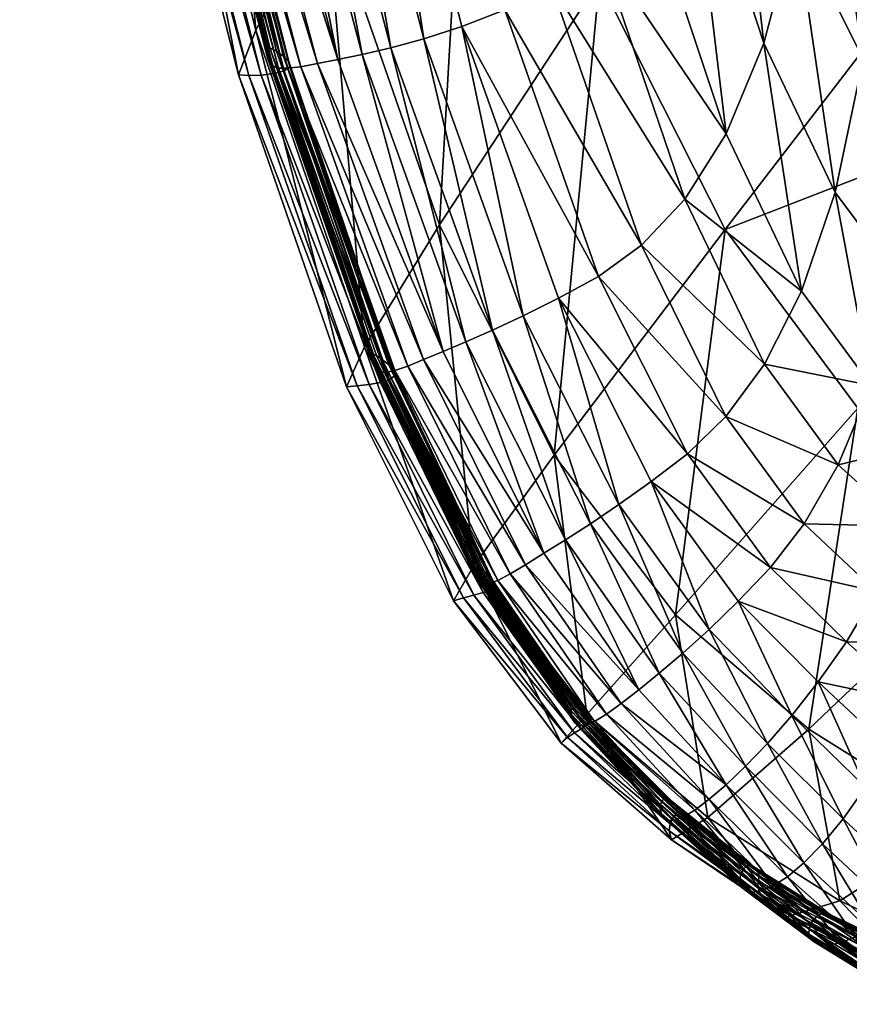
# Model space of a CAD drawing. Header units: inches. Extents: x 10898 to 11547, y 1182 to 1799.
# Tile 1 of 101: x 10943 to 10980, y 1223 to 1267. Entities that reach past the tile are written whole.
import ezdxf

# ---------------------------------------------------------------- set-up
doc = ezdxf.new("R2010")
doc.units = ezdxf.units.IN
doc.header["$MEASUREMENT"] = 0
doc.layers.get('0').update_dxf_attribs({"true_color": 0x9a9ae5})

msp = doc.modelspace()

# ---------------------------------------------------------------- meshes
at = {"color": 146, "true_color": 0x086e86}
mesh = msp.add_polyface(dxfattribs=at)
corners = [(10952.471, 1283.226, 476.141), (10948.947, 1304.581, 488.296), (10947.677, 1304.798, 486.448), (10953.646, 1283.223, 477.939), (10950.452, 1304.412, 490.144), (10946.672, 1305.001, 484.728), (10951.512, 1283.239, 474.401), (10945.901, 1305.202, 483.132), (10950.752, 1283.274, 472.735), (10944.943, 1305.644, 480.287), (10949.769, 1283.465, 469.692), (10950.177, 1283.345, 471.159), (10945.336, 1305.412, 481.654), (10945.386, 1307.082, 473.943), (10950.274, 1284.137, 463.116), (10950.239, 1284.314, 463.363), (10945.364, 1307.18, 474.147), (10950, 1284.486, 463.588), (10949.377, 1284.708, 463.996), (10944.823, 1307.274, 474.445), (10949.674, 1284.625, 463.797), (10945.138, 1307.246, 474.303), (10944.693, 1305.91, 479.025), (10949.513, 1283.647, 468.349), (10954.389, 1264.776, 459.055), (10949.368, 1283.866, 467.16), (10944.549, 1306.189, 477.894), (10949.253, 1284.318, 465.362), (10954.162, 1265.133, 456.862), (10949.295, 1284.098, 466.155), (10954.238, 1264.939, 457.857), (10944.425, 1306.713, 476.122), (10944.472, 1306.464, 476.918), (10946.094, 1314.653, 448.747), (10951.439, 1292.335, 435.062), (10948.64, 1286.043, 453.212), (10953.318, 1264.345, 451.858), (10948.365, 1283.784, 461.157), (10947.943, 1283.865, 460.081), (10943.468, 1306.769, 471.917), (10943.077, 1306.879, 470.895), (10952.864, 1264.375, 450.751), (10943.674, 1308.905, 464.784), (10954.12, 1265.326, 456.097), (10949.201, 1284.5, 464.811), (10944.37, 1306.919, 475.532), (10954.073, 1265.487, 455.588), (10949.18, 1284.633, 464.441), (10944.346, 1307.079, 475.108), (10954.107, 1265.637, 455.036), (10949.225, 1284.706, 464.19), (10954.057, 1265.597, 455.259), (10944.535, 1307.258, 474.604), (10944.388, 1307.193, 474.812), (10953.876, 1264.366, 452.621), (10948.923, 1283.787, 461.93), (10954.436, 1264.438, 453.132), (10949.503, 1283.857, 462.468), (10944.013, 1306.767, 472.69), (10944.593, 1306.842, 473.258), (10945.09, 1306.958, 473.661), (10949.991, 1283.979, 462.841)]
mesh.append_faces([[corners[k] for k in face] for face in [(0, 1, 2), (3, 4, 1), (0, 2, 5), (0, 5, 6), (6, 5, 7), (6, 7, 8), (9, 10, 11), (9, 11, 12), (12, 11, 8), (12, 8, 7), (13, 14, 15), (16, 15, 17), (18, 19, 20), (20, 21, 17), (10, 9, 22), (10, 22, 23), (24, 23, 25), (23, 22, 26), (23, 26, 25), (27, 28, 29), (29, 30, 25), (31, 27, 29), (31, 29, 32), (32, 29, 25), (32, 25, 26), (33, 34, 35), (36, 37, 38), (37, 39, 40), (37, 40, 38), (41, 38, 35), (38, 42, 35), (43, 27, 44), (27, 45, 44), (46, 44, 47), (44, 48, 47), (18, 49, 50), (50, 51, 47), (52, 18, 50), (53, 50, 47), (37, 54, 55), (55, 56, 57), (39, 37, 55), (39, 55, 58), (58, 55, 57), (58, 57, 59), (14, 60, 61), (61, 59, 57)]], dxfattribs={"color": 146})
mesh = msp.add_polyface(dxfattribs=at)
corners = [(10958.426, 1283.765, 482.676), (10964.771, 1267.285, 474.415), (10960.424, 1284.296, 483.702), (10966.838, 1268.423, 475.298), (10962.563, 1285.19, 484.491), (10954.041, 1304.469, 493.316), (10956.062, 1304.818, 494.379), (10958.22, 1305.494, 495.125), (10971.006, 1272.708, 477.069), (10967.033, 1288.687, 485.782), (10964.785, 1286.602, 485.149), (10960.512, 1306.588, 495.624), (10968.947, 1270.162, 476.142), (10957.297, 1265.064, 467.055), (10953.646, 1283.223, 477.939), (10952.471, 1283.226, 476.141), (10958.385, 1265.286, 468.809), (10955.033, 1283.278, 479.695), (10948.947, 1304.581, 488.296), (10950.452, 1304.412, 490.144), (10961.143, 1265.986, 472.039), (10956.628, 1283.442, 481.307), (10952.16, 1304.354, 491.86), (10959.662, 1265.58, 470.495), (10972.92, 1276.268, 478.204), (10969.248, 1291.6, 486.496), (10974.638, 1280.792, 479.5), (10971.425, 1295.049, 487.105), (10962.933, 1308.193, 495.952), (10965.48, 1310.398, 496.18), (10977.119, 1291.242, 482.121), (10975.918, 1300.883, 486.583), (10973.556, 1298.742, 487.422), (10976.106, 1286.228, 480.912), (10951.512, 1283.239, 474.401), (10956.386, 1264.878, 465.302), (10950.752, 1283.274, 472.735), (10949.769, 1283.465, 469.692), (10955.069, 1264.669, 461.953), (10950.177, 1283.345, 471.159), (10955.646, 1264.741, 463.59), (10974.548, 1303.429, 325.438), (10963.355, 1283.984, 386.646), (10957.325, 1304.755, 400.143), (10981.193, 1286.815, 314.068), (10969.002, 1268.591, 377.489), (10950.274, 1284.137, 463.116), (10955.108, 1264.972, 454.04), (10950.239, 1284.314, 463.363), (10954.871, 1265.218, 454.328), (10950, 1284.486, 463.588), (10954.261, 1265.59, 454.842), (10949.377, 1284.708, 463.996), (10949.674, 1284.625, 463.797), (10954.552, 1265.437, 454.601), (10954.652, 1264.676, 460.429), (10949.513, 1283.647, 468.349), (10956.76, 1272.274, 424.019), (10951.439, 1292.335, 435.062), (10953.637, 1266.378, 443.429), (10948.64, 1286.043, 453.212), (10955.153, 1264.74, 453.752), (10949.991, 1283.979, 462.841), (10954.895, 1264.562, 453.479), (10949.503, 1283.857, 462.468)]
mesh.append_faces([[corners[k] for k in face] for face in [(0, 1, 2), (2, 3, 4), (5, 0, 2), (5, 2, 6), (6, 2, 4), (6, 4, 7), (8, 9, 10), (9, 11, 10), (12, 10, 4), (10, 7, 4), (13, 14, 15), (16, 17, 14), (15, 14, 18), (14, 17, 19), (20, 0, 21), (21, 0, 5), (21, 5, 22), (23, 21, 17), (17, 21, 22), (17, 22, 19), (9, 8, 24), (9, 24, 25), (25, 24, 26), (25, 26, 27), (28, 9, 25), (29, 25, 27), (30, 31, 32), (33, 32, 27), (33, 27, 26), (13, 15, 34), (35, 34, 36), (37, 38, 39), (39, 40, 36), (41, 42, 43), (42, 41, 44), (42, 44, 45), (46, 47, 48), (48, 49, 50), (51, 52, 53), (54, 53, 50), (55, 37, 56), (43, 42, 57), (43, 57, 58), (58, 57, 59), (58, 59, 60), (61, 46, 62), (63, 62, 64)]], dxfattribs={"color": 146})
mesh = msp.add_polyface(dxfattribs=at)
corners = [(10991.276, 1275.887, 465.379), (10988.298, 1278.025, 468.36), (10987.526, 1267.405, 465.695), (10990.318, 1265.522, 463.124), (10986.515, 1259.148, 463.457), (10989.202, 1257.385, 461.113), (10974.662, 1261.747, 470.577), (10971.006, 1272.708, 477.069), (10968.947, 1270.162, 476.142), (10972.806, 1258.814, 469.392), (10966.838, 1268.423, 475.298), (10970.87, 1256.765, 468.331), (10978.031, 1254.705, 465.837), (10962.841, 1266.542, 473.37), (10967.158, 1254.39, 466.13), (10968.954, 1255.368, 467.282), (10964.771, 1267.285, 474.415), (10958.426, 1283.765, 482.676), (10960.424, 1284.296, 483.702), (10964.785, 1286.602, 485.149), (10962.563, 1285.19, 484.491), (10961.143, 1265.986, 472.039), (10965.582, 1253.596, 464.762), (10959.662, 1265.58, 470.495), (10964.208, 1252.957, 463.228), (10978.845, 1278.075, 475.905), (10977.759, 1271.172, 473.75), (10980.782, 1265.077, 469.43), (10981.707, 1272.985, 471.949), (10972.92, 1276.268, 478.204), (10976.339, 1265.798, 472.002), (10979.528, 1259.116, 467.448), (10974.638, 1280.792, 479.5), (10985.328, 1252.818, 461.513), (10983.704, 1261.39, 466.114), (10982.517, 1255.147, 464.099), (10985.21, 1280.41, 471.701), (10984.628, 1269.661, 468.592), (10982.158, 1283.389, 475.296), (10969.002, 1268.591, 377.489), (10981.193, 1286.815, 314.068), (10987.64, 1274.401, 307.187), (10974.617, 1257.459, 371.451), (10994.312, 1265.111, 303.128), (10980.553, 1249.472, 367.308), (10963.355, 1283.984, 386.646), (10961.852, 1257.666, 416.197), (10966.975, 1247.367, 410.677)]
mesh.append_faces([[corners[k] for k in face] for face in [(0, 1, 2), (0, 2, 3), (3, 2, 4), (3, 4, 5), (6, 7, 8), (6, 8, 9), (9, 8, 10), (9, 10, 11), (12, 6, 9), (13, 14, 15), (13, 15, 16), (16, 15, 11), (16, 11, 10), (17, 13, 16), (18, 16, 10), (7, 19, 8), (8, 20, 10), (13, 21, 22), (13, 22, 14), (21, 23, 24), (21, 24, 22), (25, 26, 27), (25, 27, 28), (29, 7, 6), (29, 6, 30), (30, 6, 12), (30, 12, 31), (32, 29, 30), (32, 30, 26), (26, 30, 31), (26, 31, 27), (33, 4, 34), (35, 34, 27), (35, 27, 31), (2, 1, 36), (2, 36, 37), (37, 38, 28), (4, 2, 37), (4, 37, 34), (34, 37, 28), (34, 28, 27), (39, 40, 41), (39, 41, 42), (43, 44, 42), (43, 42, 41), (45, 39, 46), (39, 42, 47), (39, 47, 46)]], dxfattribs={"color": 146})
mesh = msp.add_polyface(dxfattribs=at)
corners = [(10957.297, 1265.064, 467.055), (10958.385, 1265.286, 468.809), (10953.646, 1283.223, 477.939), (10959.662, 1265.58, 470.495), (10955.033, 1283.278, 479.695), (10961.143, 1265.986, 472.039), (10962.841, 1266.542, 473.37), (10958.426, 1283.765, 482.676), (10956.628, 1283.442, 481.307), (10962.002, 1252.014, 459.858), (10963.021, 1252.44, 461.576), (10951.512, 1283.239, 474.401), (10956.386, 1264.878, 465.302), (10950.752, 1283.274, 472.735), (10955.646, 1264.741, 463.59), (10949.769, 1283.465, 469.692), (10954.652, 1264.676, 460.429), (10955.069, 1264.669, 461.953), (10950.177, 1283.345, 471.159), (10961.137, 1251.647, 458.123), (10960.422, 1251.357, 456.42), (10950.274, 1284.137, 463.116), (10955.153, 1264.74, 453.752), (10955.108, 1264.972, 454.04), (10950.239, 1284.314, 463.363), (10954.871, 1265.218, 454.328), (10954.261, 1265.59, 454.842), (10949.674, 1284.625, 463.797), (10954.552, 1265.437, 454.601), (10950, 1284.486, 463.588), (10959.289, 1251.652, 447.75), (10959.574, 1251.415, 447.427), (10959.833, 1250.916, 446.774), (10959.788, 1251.155, 447.093), (10959.438, 1251.074, 453.302), (10954.389, 1264.776, 459.055), (10959.166, 1251.116, 451.985), (10954.238, 1264.939, 457.857), (10954.12, 1265.326, 456.097), (10958.919, 1251.422, 449.94), (10954.162, 1265.133, 456.862), (10959.005, 1251.245, 450.859), (10949.513, 1283.647, 468.349), (10949.368, 1283.866, 467.16), (10949.253, 1284.318, 465.362), (10949.295, 1284.098, 466.155), (10953.318, 1264.345, 451.858), (10947.943, 1283.865, 460.081), (10952.864, 1264.375, 450.751), (10948.64, 1286.043, 453.212), (10953.637, 1266.378, 443.429), (10963.355, 1283.984, 386.646), (10961.852, 1257.666, 416.197), (10956.76, 1272.274, 424.019), (10958.494, 1252.218, 436.281), (10957.683, 1250.427, 443.83), (10958.873, 1251.606, 449.24), (10954.073, 1265.487, 455.588), (10958.833, 1251.757, 448.776), (10954.057, 1265.597, 455.259), (10958.881, 1251.885, 448.247), (10954.107, 1265.637, 455.036), (10958.826, 1251.856, 448.47), (10949.201, 1284.5, 464.811), (10949.18, 1284.633, 464.441), (10949.377, 1284.708, 463.996), (10949.225, 1284.706, 464.19), (10948.365, 1283.784, 461.157), (10953.876, 1264.366, 452.621), (10948.923, 1283.787, 461.93), (10954.436, 1264.438, 453.132), (10949.991, 1283.979, 462.841), (10954.895, 1264.562, 453.479), (10949.503, 1283.857, 462.468)]
mesh.append_faces([[corners[k] for k in face] for face in [(0, 1, 2), (1, 3, 4), (5, 6, 7), (3, 5, 8), (1, 0, 9), (3, 1, 10), (0, 11, 12), (12, 13, 14), (15, 16, 17), (18, 17, 14), (9, 0, 12), (19, 12, 14), (17, 20, 14), (21, 22, 23), (24, 23, 25), (26, 27, 28), (28, 29, 25), (26, 28, 30), (28, 25, 31), (23, 22, 32), (25, 23, 33), (34, 16, 35), (36, 35, 37), (38, 39, 40), (40, 41, 37), (16, 42, 35), (35, 43, 37), (44, 38, 40), (45, 40, 37), (46, 47, 48), (48, 49, 50), (51, 52, 53), (53, 52, 54), (53, 54, 50), (55, 48, 50), (56, 38, 57), (58, 57, 59), (26, 60, 61), (61, 62, 59), (38, 63, 57), (57, 64, 59), (65, 26, 61), (66, 61, 59), (67, 46, 68), (69, 68, 70), (22, 71, 72), (72, 73, 70)]], dxfattribs={"color": 146})
mesh = msp.add_polyface(dxfattribs=at)
corners = [(10958.385, 1265.286, 468.809), (10962.002, 1252.014, 459.858), (10963.021, 1252.44, 461.576), (10956.386, 1264.878, 465.302), (10961.137, 1251.647, 458.123), (10955.646, 1264.741, 463.59), (10960.422, 1251.357, 456.42), (10954.652, 1264.676, 460.429), (10959.438, 1251.074, 453.302), (10959.855, 1251.16, 454.796), (10955.069, 1264.669, 461.953), (10954.261, 1265.59, 454.842), (10959.289, 1251.652, 447.75), (10959.026, 1251.823, 448.033), (10954.552, 1265.437, 454.601), (10959.574, 1251.415, 447.427), (10963.836, 1242.193, 442.694), (10964.074, 1241.979, 442.334), (10955.108, 1264.972, 454.04), (10959.833, 1250.916, 446.774), (10959.788, 1251.155, 447.093), (10954.871, 1265.218, 454.328), (10964.251, 1241.743, 441.967), (10954.389, 1264.776, 459.055), (10959.166, 1251.116, 451.985), (10954.238, 1264.939, 457.857), (10959.005, 1251.245, 450.859), (10964.036, 1241.625, 447.832), (10963.757, 1241.631, 446.624), (10954.12, 1265.326, 456.097), (10958.873, 1251.606, 449.24), (10958.919, 1251.422, 449.94), (10963.486, 1241.919, 444.814), (10954.162, 1265.133, 456.862), (10963.583, 1241.745, 445.62), (10961.852, 1257.666, 416.197), (10963.372, 1242.405, 431.032), (10958.494, 1252.218, 436.281), (10958.169, 1250.472, 444.933), (10953.318, 1264.345, 451.858), (10952.864, 1264.375, 450.751), (10957.683, 1250.427, 443.83), (10953.637, 1266.378, 443.429), (10962.917, 1240.998, 439.798), (10962.467, 1240.854, 438.684), (10954.073, 1265.487, 455.588), (10958.833, 1251.757, 448.776), (10954.057, 1265.597, 455.259), (10958.826, 1251.856, 448.47), (10963.438, 1242.106, 444.204), (10963.409, 1242.259, 443.786), (10958.881, 1251.885, 448.247), (10963.479, 1242.395, 443.257), (10954.107, 1265.637, 455.036), (10963.417, 1242.361, 443.492), (10958.705, 1250.531, 445.679), (10953.876, 1264.366, 452.621), (10963.381, 1241.116, 440.542), (10959.214, 1250.616, 446.167), (10954.436, 1264.438, 453.132), (10963.802, 1241.23, 441.023), (10955.153, 1264.74, 453.752), (10954.895, 1264.562, 453.479), (10959.615, 1250.74, 446.499), (10964.293, 1241.523, 441.627), (10964.124, 1241.359, 441.348)]
mesh.append_faces([[corners[k] for k in face] for face in [(0, 1, 2), (1, 3, 4), (4, 5, 6), (7, 8, 9), (7, 9, 10), (10, 9, 6), (11, 12, 13), (14, 15, 12), (13, 12, 16), (12, 15, 17), (18, 19, 20), (21, 20, 15), (15, 20, 22), (8, 23, 24), (24, 25, 26), (27, 8, 24), (28, 24, 26), (29, 30, 31), (30, 32, 31), (33, 31, 26), (31, 34, 26), (35, 36, 37), (38, 39, 40), (38, 40, 41), (41, 42, 37), (43, 38, 41), (44, 41, 37), (30, 45, 46), (46, 47, 48), (49, 30, 46), (50, 46, 48), (11, 13, 51), (13, 52, 51), (53, 51, 48), (51, 54, 48), (39, 38, 55), (39, 55, 56), (38, 57, 55), (56, 55, 58), (56, 58, 59), (55, 60, 58), (19, 61, 62), (19, 62, 63), (63, 62, 59), (63, 59, 58), (64, 19, 63), (65, 63, 58)]], dxfattribs={"color": 146})
mesh = msp.add_polyface(dxfattribs=at)
corners = [(10986.73, 1246.097, 457.432), (10984.034, 1247.979, 459.733), (10982.701, 1244.198, 457.986), (10987.987, 1251.052, 459.249), (10985.328, 1252.818, 461.513), (10989.262, 1244.665, 455.395), (10990.517, 1249.704, 457.23), (10989.202, 1257.385, 461.113), (10986.515, 1259.148, 463.457), (10991.777, 1256, 459.014), (10981.145, 1250.482, 462.378), (10979.669, 1246.944, 460.784), (10978.031, 1254.705, 465.837), (10976.375, 1251.445, 464.429), (10974.645, 1249.1, 463.138), (10978.146, 1244.31, 459.265), (10972.806, 1258.814, 469.392), (10970.87, 1256.765, 468.331), (10967.158, 1254.39, 466.13), (10971.303, 1246.198, 460.559), (10972.926, 1247.43, 461.877), (10968.954, 1255.368, 467.282), (10965.582, 1253.596, 464.762), (10969.86, 1245.165, 459.098), (10964.208, 1252.957, 463.228), (10968.588, 1244.304, 457.526), (10963.021, 1252.44, 461.576), (10962.002, 1252.014, 459.858), (10966.513, 1242.985, 454.182), (10967.476, 1243.586, 455.876), (10959.662, 1265.58, 470.495), (10982.517, 1255.147, 464.099), (10983.704, 1261.39, 466.114), (10979.528, 1259.116, 467.448), (10961.137, 1251.647, 458.123), (10965.688, 1242.471, 452.476), (10960.422, 1251.357, 456.42), (10959.438, 1251.074, 453.302), (10964.451, 1241.775, 449.246), (10959.855, 1251.16, 454.796), (10965.001, 1242.062, 450.812), (11001.633, 1257.869, 300.221), (10987.162, 1243.511, 363.839), (10980.553, 1249.472, 367.308), (10959.788, 1251.155, 447.093), (10959.833, 1250.916, 446.774), (10964.293, 1241.523, 441.627), (10961.852, 1257.666, 416.197), (10966.975, 1247.367, 410.677), (10963.372, 1242.405, 431.032), (10974.617, 1257.459, 371.451), (10972.39, 1240.233, 406.536), (10958.881, 1251.885, 448.247), (10963.479, 1242.395, 443.257), (10963.417, 1242.361, 443.492)]
mesh.append_faces([[corners[k] for k in face] for face in [(0, 1, 2), (1, 0, 3), (1, 3, 4), (0, 5, 6), (0, 6, 3), (4, 3, 7), (4, 7, 8), (3, 9, 7), (1, 10, 11), (1, 11, 2), (10, 12, 13), (10, 13, 11), (11, 13, 14), (11, 14, 15), (12, 16, 13), (13, 16, 17), (13, 17, 14), (18, 19, 20), (18, 20, 21), (21, 20, 14), (21, 14, 17), (20, 15, 14), (18, 22, 23), (18, 23, 19), (22, 24, 25), (22, 25, 23), (26, 27, 28), (26, 28, 29), (30, 26, 24), (24, 26, 29), (24, 29, 25), (1, 4, 31), (1, 31, 10), (4, 32, 31), (10, 31, 33), (10, 33, 12), (28, 27, 34), (28, 34, 35), (35, 34, 36), (37, 38, 39), (39, 40, 36), (41, 42, 43), (44, 45, 46), (47, 48, 49), (50, 43, 51), (50, 51, 48), (52, 53, 54)]], dxfattribs={"color": 146})
mesh = msp.add_polyface(dxfattribs=at)
corners = [(10970.754, 1236.889, 449.656), (10971.672, 1237.627, 451.346), (10967.476, 1243.586, 455.876), (10966.513, 1242.985, 454.182), (10968.588, 1244.304, 457.526), (10972.718, 1238.516, 453.022), (10969.86, 1245.165, 459.098), (10965.688, 1242.471, 452.476), (10969.966, 1236.276, 447.973), (10965.001, 1242.062, 450.812), (10960.422, 1251.357, 456.42), (10959.438, 1251.074, 453.302), (10964.036, 1241.625, 447.832), (10964.451, 1241.775, 449.246), (10959.855, 1251.16, 454.796), (10968.771, 1235.467, 444.858), (10969.305, 1235.798, 446.354), (10959.026, 1251.823, 448.033), (10963.836, 1242.193, 442.694), (10963.613, 1242.345, 443.013), (10959.289, 1251.652, 447.75), (10964.074, 1241.979, 442.334), (10959.788, 1251.155, 447.093), (10964.293, 1241.523, 441.627), (10964.251, 1241.743, 441.967), (10959.574, 1251.415, 447.427), (10968.511, 1235.423, 437.759), (10968.474, 1235.616, 438.111), (10968.146, 1235.983, 438.881), (10968.334, 1235.813, 438.497), (10968.361, 1235.293, 443.54), (10963.757, 1241.631, 446.624), (10968.076, 1235.288, 442.459), (10963.583, 1241.745, 445.62), (10959.166, 1251.116, 451.985), (10959.005, 1251.245, 450.859), (10958.873, 1251.606, 449.24), (10963.438, 1242.106, 444.204), (10963.486, 1241.919, 444.814), (10958.919, 1251.422, 449.94), (10967.789, 1235.581, 440.913), (10967.893, 1235.401, 441.591), (10966.975, 1247.367, 410.677), (10972.39, 1240.233, 406.536), (10968.433, 1235.777, 426.947), (10963.372, 1242.405, 431.032), (10967.289, 1234.49, 434.679), (10962.467, 1240.854, 438.684), (10962.917, 1240.998, 439.798), (10957.683, 1250.427, 443.83), (10958.494, 1252.218, 436.281), (10967.742, 1235.778, 440.4), (10963.409, 1242.259, 443.786), (10967.73, 1235.942, 440.029), (10963.417, 1242.361, 443.492), (10958.833, 1251.757, 448.776), (10958.826, 1251.856, 448.47), (10963.479, 1242.395, 443.257), (10967.834, 1236.114, 439.497), (10967.759, 1236.059, 439.746), (10958.169, 1250.472, 444.933), (10963.381, 1241.116, 440.542), (10958.705, 1250.531, 445.679), (10963.802, 1241.23, 441.023), (10967.873, 1234.956, 436.652), (10968.164, 1235.118, 437.149), (10964.124, 1241.359, 441.348), (10968.393, 1235.265, 437.478), (10959.615, 1250.74, 446.499), (10959.214, 1250.616, 446.167)]
mesh.append_faces([[corners[k] for k in face] for face in [(0, 1, 2), (0, 2, 3), (1, 4, 2), (5, 6, 4), (0, 3, 7), (8, 7, 9), (7, 10, 9), (11, 12, 13), (14, 13, 9), (12, 15, 13), (13, 16, 9), (17, 18, 19), (20, 21, 18), (22, 23, 24), (25, 24, 21), (26, 24, 23), (27, 21, 24), (28, 19, 18), (29, 18, 21), (30, 12, 31), (32, 31, 33), (12, 34, 31), (31, 35, 33), (36, 37, 38), (39, 38, 33), (37, 40, 38), (38, 41, 33), (42, 43, 44), (42, 44, 45), (46, 47, 45), (48, 49, 47), (47, 50, 45), (51, 37, 52), (53, 52, 54), (37, 55, 52), (52, 56, 54), (17, 19, 57), (19, 58, 57), (57, 59, 54), (60, 48, 61), (62, 61, 63), (48, 64, 61), (61, 65, 63), (26, 23, 66), (67, 66, 63), (23, 68, 66), (66, 69, 63)]], dxfattribs={"color": 146})
mesh = msp.add_polyface(dxfattribs=at)
corners = [(10978.778, 1237.244, 452.821), (10981.962, 1234.259, 449.855), (10983.092, 1236.327, 451.757), (10980.042, 1239.025, 454.541), (10984.762, 1231.826, 447.272), (10985.81, 1234.153, 449.331), (10984.271, 1238.887, 453.666), (10981.36, 1241.278, 456.259), (10986.909, 1236.996, 451.401), (10987.188, 1229.871, 444.985), (10990.35, 1230.94, 445.208), (10988.221, 1232.393, 447.178), (10991.495, 1234.144, 447.506), (10989.307, 1235.463, 449.377), (10991.658, 1243.511, 453.542), (10989.262, 1244.665, 455.395), (10988.06, 1240.465, 453.437), (10990.45, 1239.146, 451.519), (10986.73, 1246.097, 457.432), (10982.701, 1244.198, 457.986), (10985.487, 1242.093, 455.565), (10979.669, 1246.944, 460.784), (10978.146, 1244.31, 459.265), (10975.2, 1240.853, 456.256), (10976.638, 1242.354, 457.772), (10977.6, 1235.741, 451.087), (10980.893, 1232.531, 447.982), (10976.515, 1234.489, 449.35), (10979.894, 1231.118, 446.141), (10983.764, 1229.908, 445.268), (10982.823, 1228.376, 443.322), (10975.53, 1233.463, 447.62), (10974.654, 1232.637, 445.909), (10978.14, 1229.14, 442.572), (10978.973, 1229.995, 444.336), (10980.553, 1249.472, 367.308), (10987.162, 1243.511, 363.839), (10978.357, 1235.119, 402.853), (10972.39, 1240.233, 406.536), (10994.798, 1238.459, 359.822), (10985.137, 1230.881, 398.706), (10979.747, 1227.445, 419.327), (10973.837, 1231.177, 423.291)]
mesh.append_faces([[corners[k] for k in face] for face in [(0, 1, 2), (0, 2, 3), (1, 4, 5), (1, 5, 2), (3, 2, 6), (3, 6, 7), (2, 5, 8), (2, 8, 6), (9, 10, 11), (11, 12, 13), (4, 9, 11), (4, 11, 5), (5, 11, 13), (5, 13, 8), (14, 15, 16), (17, 16, 8), (17, 8, 13), (18, 19, 20), (20, 19, 7), (20, 7, 6), (15, 18, 20), (15, 20, 16), (16, 20, 6), (16, 6, 8), (19, 21, 22), (19, 22, 7), (23, 0, 3), (23, 3, 24), (24, 3, 7), (24, 7, 22), (25, 0, 23), (0, 25, 26), (0, 26, 1), (25, 27, 28), (25, 28, 26), (1, 26, 29), (1, 29, 4), (26, 28, 30), (31, 32, 33), (31, 33, 34), (27, 31, 34), (27, 34, 28), (35, 36, 37), (35, 37, 38), (36, 39, 40), (36, 40, 37), (37, 40, 41), (37, 41, 42)]], dxfattribs={"color": 146})
mesh = msp.add_polyface(dxfattribs=at)
corners = [(10971.303, 1246.198, 460.559), (10975.2, 1240.853, 456.256), (10976.638, 1242.354, 457.772), (10972.926, 1247.43, 461.877), (10978.146, 1244.31, 459.265), (10974.654, 1232.637, 445.909), (10975.53, 1233.463, 447.62), (10971.672, 1237.627, 451.346), (10970.754, 1236.889, 449.656), (10976.515, 1234.489, 449.35), (10972.718, 1238.516, 453.022), (10968.588, 1244.304, 457.526), (10977.6, 1235.741, 451.087), (10973.895, 1239.583, 454.666), (10969.86, 1245.165, 459.098), (10969.966, 1236.276, 447.973), (10973.896, 1231.987, 444.227), (10969.305, 1235.798, 446.354), (10973.255, 1231.507, 442.634), (10968.361, 1235.293, 443.54), (10972.325, 1231.043, 439.949), (10972.73, 1231.193, 441.188), (10968.771, 1235.467, 444.858), (10977.404, 1228.528, 440.852), (10976.771, 1228.128, 439.238), (10972.465, 1231.476, 434.614), (10972.43, 1231.654, 434.969), (10968.474, 1235.616, 438.111), (10972.318, 1231.818, 435.363), (10968.334, 1235.813, 438.497), (10972.166, 1231.943, 435.759), (10972.008, 1232.007, 436.117), (10967.961, 1236.093, 439.227), (10968.146, 1235.983, 438.881), (10975.852, 1228.997, 432.776), (10975.992, 1228.894, 432.383), (10976.134, 1228.543, 431.64), (10976.094, 1228.737, 431.99), (10968.076, 1235.288, 442.459), (10972.037, 1231.052, 438.976), (10967.893, 1235.401, 441.591), (10971.851, 1231.173, 438.227), (10972.39, 1240.233, 406.536), (10978.357, 1235.119, 402.853), (10973.837, 1231.177, 423.291), (10968.433, 1235.777, 426.947), (10972.118, 1230.577, 432.56), (10967.289, 1234.49, 434.679), (10972.219, 1230.169, 431.183), (10975.274, 1228.435, 434.133), (10971.712, 1231.571, 437.239), (10971.725, 1231.755, 436.917), (10975.322, 1228.646, 433.86), (10971.782, 1231.899, 436.652), (10975.545, 1228.962, 433.4), (10971.879, 1231.988, 436.4), (10975.417, 1228.828, 433.63), (10967.834, 1236.114, 439.497), (10967.566, 1234.755, 435.869), (10972.154, 1230.884, 433.45), (10967.873, 1234.956, 436.652), (10972.266, 1231.119, 433.996), (10968.393, 1235.265, 437.478), (10972.39, 1231.307, 434.337), (10968.164, 1235.118, 437.149)]
mesh.append_faces([[corners[k] for k in face] for face in [(0, 1, 2), (0, 2, 3), (3, 2, 4), (5, 6, 7), (5, 7, 8), (6, 9, 10), (6, 10, 7), (7, 10, 11), (12, 1, 13), (13, 1, 0), (13, 0, 14), (9, 12, 13), (9, 13, 10), (10, 13, 14), (5, 8, 15), (5, 15, 16), (16, 15, 17), (16, 17, 18), (19, 20, 21), (22, 21, 18), (5, 16, 23), (16, 18, 24), (25, 26, 27), (26, 28, 29), (30, 31, 32), (28, 30, 33), (31, 30, 34), (30, 28, 35), (26, 25, 36), (28, 26, 37), (20, 38, 39), (39, 40, 41), (42, 43, 44), (42, 44, 45), (46, 47, 48), (48, 45, 44), (49, 50, 51), (52, 51, 53), (31, 54, 55), (55, 56, 53), (32, 31, 55), (57, 55, 53), (58, 46, 59), (60, 59, 61), (25, 62, 63), (63, 64, 61), (36, 25, 63)]], dxfattribs={"color": 146})
mesh = msp.add_polyface(dxfattribs=at)
corners = [(10970.754, 1236.889, 449.656), (10965.688, 1242.471, 452.476), (10969.966, 1236.276, 447.973), (10965.001, 1242.062, 450.812), (10969.305, 1235.798, 446.354), (10968.361, 1235.293, 443.54), (10972.73, 1231.193, 441.188), (10968.771, 1235.467, 444.858), (10973.255, 1231.507, 442.634), (10964.036, 1241.625, 447.832), (10964.451, 1241.775, 449.246), (10972.465, 1231.476, 434.614), (10968.474, 1235.616, 438.111), (10968.511, 1235.423, 437.759), (10972.43, 1231.654, 434.969), (10968.334, 1235.813, 438.497), (10964.251, 1241.743, 441.967), (10964.074, 1241.979, 442.334), (10972.166, 1231.943, 435.759), (10967.961, 1236.093, 439.227), (10968.146, 1235.983, 438.881), (10963.613, 1242.345, 443.013), (10972.318, 1231.818, 435.363), (10963.836, 1242.193, 442.694), (10972.325, 1231.043, 439.949), (10968.076, 1235.288, 442.459), (10963.757, 1241.631, 446.624), (10972.037, 1231.052, 438.976), (10967.893, 1235.401, 441.591), (10963.583, 1241.745, 445.62), (10967.742, 1235.778, 440.4), (10971.712, 1231.571, 437.239), (10971.748, 1231.362, 437.662), (10967.789, 1235.581, 440.913), (10971.851, 1231.173, 438.227), (10963.438, 1242.106, 444.204), (10963.486, 1241.919, 444.814), (10972.118, 1230.577, 432.56), (10967.566, 1234.755, 435.869), (10967.289, 1234.49, 434.679), (10962.917, 1240.998, 439.798), (10962.467, 1240.854, 438.684), (10972.219, 1230.169, 431.183), (10968.433, 1235.777, 426.947), (10963.372, 1242.405, 431.032), (10967.73, 1235.942, 440.029), (10971.725, 1231.755, 436.917), (10963.409, 1242.259, 443.786), (10967.759, 1236.059, 439.746), (10971.782, 1231.899, 436.652), (10963.417, 1242.361, 443.492), (10971.879, 1231.988, 436.4), (10967.834, 1236.114, 439.497), (10963.479, 1242.395, 443.257), (10972.154, 1230.884, 433.45), (10967.873, 1234.956, 436.652), (10972.266, 1231.119, 433.996), (10968.164, 1235.118, 437.149), (10963.381, 1241.116, 440.542), (10968.393, 1235.265, 437.478), (10964.124, 1241.359, 441.348), (10972.39, 1231.307, 434.337), (10963.802, 1241.23, 441.023)]
mesh.append_faces([[corners[k] for k in face] for face in [(0, 1, 2), (2, 3, 4), (5, 6, 7), (7, 8, 4), (9, 5, 7), (10, 7, 4), (11, 12, 13), (14, 15, 12), (13, 12, 16), (12, 15, 17), (18, 19, 20), (20, 19, 21), (22, 20, 15), (15, 20, 23), (24, 5, 25), (5, 26, 25), (27, 25, 28), (25, 29, 28), (30, 31, 32), (30, 32, 33), (33, 32, 34), (33, 34, 28), (35, 30, 33), (36, 33, 28), (37, 38, 39), (38, 40, 41), (38, 41, 39), (42, 39, 43), (39, 44, 43), (31, 30, 45), (31, 45, 46), (30, 47, 45), (46, 45, 48), (46, 48, 49), (45, 50, 48), (19, 51, 52), (52, 49, 48), (21, 19, 52), (53, 52, 48), (38, 54, 55), (55, 56, 57), (40, 38, 55), (58, 55, 57), (11, 13, 59), (13, 60, 59), (61, 59, 57), (59, 62, 57)]], dxfattribs={"color": 146})
mesh = msp.add_polyface(dxfattribs=at)
corners = [(10974.654, 1232.637, 445.909), (10977.404, 1228.528, 440.852), (10978.14, 1229.14, 442.572), (10973.896, 1231.987, 444.227), (10976.771, 1228.128, 439.238), (10972.73, 1231.193, 441.188), (10972.325, 1231.043, 439.949), (10975.84, 1227.839, 436.58), (10976.248, 1227.908, 437.793), (10978.866, 1225.521, 433.545), (10973.255, 1231.507, 442.634), (10972.008, 1232.007, 436.117), (10975.852, 1228.997, 432.776), (10975.694, 1229.026, 433.129), (10972.166, 1231.943, 435.759), (10975.992, 1228.894, 432.383), (10979.127, 1226.915, 430.034), (10979.353, 1226.801, 429.63), (10972.43, 1231.654, 434.969), (10976.134, 1228.543, 431.64), (10976.094, 1228.737, 431.99), (10972.318, 1231.818, 435.363), (10979.778, 1226.537, 429.121), (10972.037, 1231.052, 438.976), (10975.555, 1227.888, 435.659), (10971.851, 1231.173, 438.227), (10975.375, 1228.025, 434.98), (10978.589, 1225.622, 432.646), (10971.712, 1231.571, 437.239), (10975.274, 1228.435, 434.133), (10975.287, 1228.217, 434.488), (10971.748, 1231.362, 437.662), (10978.372, 1226.186, 431.249), (10978.357, 1225.965, 431.556), (10978.425, 1225.774, 432.002), (10976.575, 1227.296, 429.286), (10972.118, 1230.577, 432.56), (10972.219, 1230.169, 431.183), (10977.326, 1226.724, 427.562), (10973.837, 1231.177, 423.291), (10979.747, 1227.445, 419.327), (10971.725, 1231.755, 436.917), (10975.322, 1228.646, 433.86), (10971.782, 1231.899, 436.652), (10975.417, 1228.828, 433.63), (10978.453, 1226.424, 431.024), (10975.545, 1228.962, 433.4), (10978.784, 1226.813, 430.613), (10971.879, 1231.988, 436.4), (10978.593, 1226.645, 430.829), (10976.195, 1227.735, 430.377), (10972.154, 1230.884, 433.45), (10976.07, 1228.07, 431.013), (10972.266, 1231.119, 433.996), (10972.39, 1231.307, 434.337), (10976.088, 1228.33, 431.374)]
mesh.append_faces([[corners[k] for k in face] for face in [(0, 1, 2), (3, 4, 1), (5, 6, 7), (5, 7, 8), (8, 7, 9), (10, 5, 8), (10, 8, 4), (11, 12, 13), (14, 15, 12), (13, 12, 16), (12, 15, 17), (18, 19, 20), (21, 20, 15), (15, 20, 22), (7, 6, 23), (7, 23, 24), (24, 23, 25), (24, 25, 26), (9, 7, 24), (27, 24, 26), (28, 29, 30), (28, 30, 31), (29, 32, 33), (29, 33, 30), (31, 30, 26), (31, 26, 25), (30, 33, 34), (30, 34, 26), (35, 36, 37), (35, 37, 38), (38, 37, 39), (38, 39, 40), (29, 41, 42), (42, 43, 44), (32, 29, 42), (45, 42, 44), (11, 13, 46), (13, 47, 46), (48, 46, 44), (46, 49, 44), (36, 35, 50), (36, 50, 51), (51, 50, 52), (51, 52, 53), (19, 54, 55), (55, 54, 53), (55, 53, 52)]], dxfattribs={"color": 146})
mesh = msp.add_polyface(dxfattribs=at)
corners = [(10985.454, 1222.88, 434.702), (10984.402, 1225.07, 438.861), (10983.604, 1224.291, 437), (10981.947, 1227.204, 441.436), (10981.145, 1226.368, 439.612), (10985.271, 1226.239, 440.818), (10982.823, 1228.376, 443.322), (10986.202, 1227.83, 442.863), (10984.762, 1231.826, 447.272), (10983.764, 1229.908, 445.268), (10980.893, 1232.531, 447.982), (10978.973, 1229.995, 444.336), (10979.894, 1231.118, 446.141), (10981.363, 1223.929, 430.959), (10981.753, 1223.783, 432.168), (10979.271, 1225.482, 434.759), (10982.263, 1223.733, 433.622), (10979.794, 1225.568, 436.217), (10982.886, 1223.874, 435.243), (10980.423, 1225.843, 437.854), (10984.283, 1224.248, 425.724), (10984.022, 1224.478, 425.78), (10985.215, 1223.759, 424.671), (10987.315, 1223.326, 424.007), (10984.81, 1224.227, 425.268), (10982.399, 1225.293, 427.183), (10983.796, 1224.728, 426.311), (10985.361, 1224.015, 425.406), (10979.778, 1226.537, 429.121), (10980.203, 1226.197, 428.637), (10979.353, 1226.801, 429.63), (10981.819, 1225.421, 427.886), (10981.923, 1225.469, 427.635), (10978.979, 1226.909, 430.355), (10979.127, 1226.915, 430.034), (10978.589, 1225.622, 432.646), (10981.104, 1224.078, 430.07), (10980.948, 1224.641, 428.755), (10982.904, 1223.411, 427.064), (10980.913, 1224.424, 429.026), (10985.137, 1230.881, 398.706), (10986.701, 1224.199, 415.013), (10979.747, 1227.445, 419.327), (10981.896, 1224.45, 425.803), (10977.326, 1226.724, 427.562), (10983.382, 1223.732, 423.663), (10982.944, 1223.616, 426.818), (10981.05, 1224.901, 428.573), (10983.044, 1223.885, 426.672), (10981.241, 1225.145, 428.401), (10983.255, 1224.135, 426.525), (10983.629, 1224.286, 426.272), (10981.545, 1225.316, 428.156), (10978.784, 1226.813, 430.613), (10981.06, 1225.017, 427.132), (10987.062, 1222.822, 424.309), (10980.646, 1225.472, 427.888), (10980.427, 1225.854, 428.308), (10986.347, 1223.397, 424.855)]
mesh.append_faces([[corners[k] for k in face] for face in [(0, 1, 2), (2, 1, 3), (2, 3, 4), (1, 5, 6), (1, 6, 3), (7, 8, 9), (5, 9, 6), (10, 6, 9), (11, 4, 3), (12, 3, 6), (13, 14, 15), (14, 16, 17), (18, 2, 4), (18, 4, 19), (16, 18, 19), (16, 19, 17), (20, 21, 22), (23, 24, 25), (23, 25, 26), (27, 26, 28), (27, 28, 29), (26, 25, 30), (26, 30, 28), (21, 20, 31), (21, 31, 32), (32, 31, 33), (24, 21, 32), (24, 32, 25), (25, 32, 34), (13, 35, 36), (37, 38, 39), (40, 41, 42), (43, 44, 45), (45, 42, 41), (46, 37, 47), (46, 47, 48), (48, 47, 49), (48, 49, 50), (31, 20, 51), (31, 51, 52), (52, 51, 50), (52, 50, 49), (33, 31, 52), (53, 52, 49), (54, 55, 56), (27, 29, 57), (27, 57, 58), (58, 57, 56)]], dxfattribs={"color": 146})
mesh = msp.add_polyface(dxfattribs=at)
corners = [(10978.973, 1229.995, 444.336), (10978.14, 1229.14, 442.572), (10981.145, 1226.368, 439.612), (10979.894, 1231.118, 446.141), (10981.947, 1227.204, 441.436), (10981.363, 1223.929, 430.959), (10979.271, 1225.482, 434.759), (10978.866, 1225.521, 433.545), (10981.753, 1223.783, 432.168), (10979.794, 1225.568, 436.217), (10977.404, 1228.528, 440.852), (10980.423, 1225.843, 437.854), (10976.771, 1228.128, 439.238), (10976.248, 1227.908, 437.793), (10975.694, 1229.026, 433.129), (10979.127, 1226.915, 430.034), (10978.979, 1226.909, 430.355), (10975.852, 1228.997, 432.776), (10979.353, 1226.801, 429.63), (10976.094, 1228.737, 431.99), (10976.134, 1228.543, 431.64), (10980.203, 1226.197, 428.637), (10979.778, 1226.537, 429.121), (10975.992, 1228.894, 432.383), (10981.923, 1225.469, 427.635), (10982.399, 1225.293, 427.183), (10978.589, 1225.622, 432.646), (10981.104, 1224.078, 430.07), (10978.425, 1225.774, 432.002), (10980.96, 1224.24, 429.446), (10975.555, 1227.888, 435.659), (10975.375, 1228.025, 434.98), (10978.372, 1226.186, 431.249), (10980.948, 1224.641, 428.755), (10980.913, 1224.424, 429.026), (10978.357, 1225.965, 431.556), (10981.896, 1224.45, 425.803), (10976.575, 1227.296, 429.286), (10977.326, 1226.724, 427.562), (10983.382, 1223.732, 423.663), (10979.747, 1227.445, 419.327), (10978.453, 1226.424, 431.024), (10981.05, 1224.901, 428.573), (10978.593, 1226.645, 430.829), (10981.241, 1225.145, 428.401), (10975.322, 1228.646, 433.86), (10975.417, 1228.828, 433.63), (10978.784, 1226.813, 430.613), (10975.545, 1228.962, 433.4), (10981.545, 1225.316, 428.156), (10981.06, 1225.017, 427.132), (10976.195, 1227.735, 430.377), (10980.646, 1225.472, 427.888), (10976.07, 1228.07, 431.013), (10976.088, 1228.33, 431.374), (10980.427, 1225.854, 428.308)]
mesh.append_faces([[corners[k] for k in face] for face in [(0, 1, 2), (3, 0, 4), (5, 6, 7), (8, 9, 6), (1, 10, 11), (1, 11, 2), (10, 12, 9), (10, 9, 11), (13, 7, 6), (12, 13, 6), (12, 6, 9), (14, 15, 16), (17, 18, 15), (19, 20, 21), (19, 21, 22), (23, 22, 18), (24, 16, 15), (25, 15, 18), (5, 7, 26), (27, 26, 28), (27, 28, 29), (7, 30, 26), (26, 31, 28), (32, 33, 34), (32, 34, 35), (35, 34, 29), (35, 29, 28), (36, 37, 38), (39, 38, 40), (33, 32, 41), (33, 41, 42), (42, 41, 43), (42, 43, 44), (32, 45, 41), (41, 46, 43), (14, 16, 47), (48, 47, 43), (16, 49, 47), (47, 44, 43), (37, 36, 50), (37, 50, 51), (51, 50, 52), (51, 52, 53), (21, 20, 54), (21, 54, 55), (55, 54, 53), (55, 53, 52)]], dxfattribs={"color": 146})

doc.saveas('drawing.dxf')
